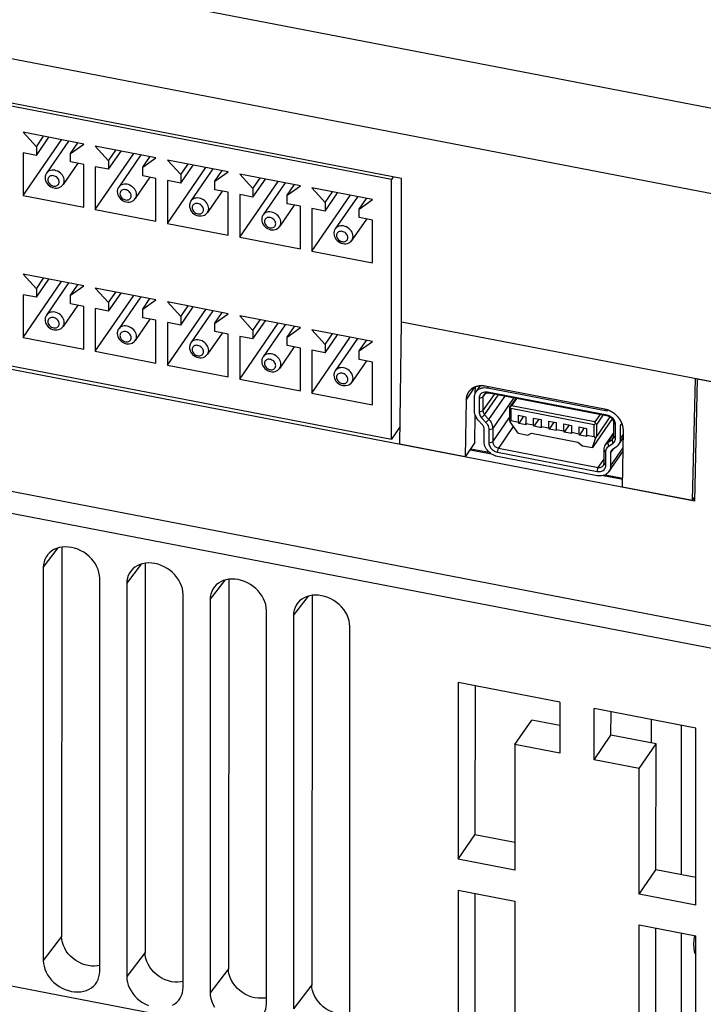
# Model space of a CAD drawing. Extents: x -841 to -216, y -127 to 601.
# Tile 137 of 201: x -327 to -293, y 451 to 499. Entities that reach past the tile are written whole.
import ezdxf

# ---------------------------------------------------------------- set-up
doc = ezdxf.new("R2010")
doc.units = 0
doc.header["$LTSCALE"] = 23.1
doc.layers.add('HEATSINK_AM_0', color=7, linetype='CONTINUOUS')

msp = doc.modelspace()

# ---------------------------------------------------------------- linework, layer by layer
at = {"layer": 'HEATSINK_AM_0', "color": 7}
for p, q in [((-288.944, 494.341), (-370.131, 509.999)), ((-289.822, 490.274), (-371.305, 505.99)), ((-308.199, 491.613), (-346.341, 498.97)), ((-308.698, 491.568), (-345.807, 498.726)), ((-326.966, 493.904), (-326.308, 493.184)), ((-323.959, 493.324), (-326.966, 493.904)), ((-326.966, 490.767), (-325.063, 493.537)), ((-326.308, 493.184), (-325.948, 493.708)), ((-326.308, 492.76), (-325.691, 493.659)), ((-324.712, 493.47), (-325.806, 491.877)), ((-326.308, 493.184), (-326.308, 492.76)), ((-324.617, 492.858), (-324.257, 493.382)), ((-324.617, 492.858), (-323.959, 493.324)), ((-323.386, 493.214), (-322.728, 492.493)), ((-320.379, 492.634), (-323.386, 493.214)), ((-322.728, 492.493), (-322.368, 493.018)), ((-322.728, 492.069), (-322.111, 492.968)), ((-326.966, 492.887), (-326.966, 490.767)), ((-326.308, 492.76), (-326.966, 492.887)), ((-324.617, 492.434), (-324.617, 492.858)), ((-323.386, 490.076), (-321.483, 492.847)), ((-322.728, 492.493), (-322.728, 492.069)), ((-321.132, 492.779), (-322.226, 491.186)), ((-321.037, 492.167), (-320.677, 492.691)), ((-321.037, 492.167), (-320.379, 492.634)), ((-316.799, 491.943), (-319.806, 492.523)), ((-319.806, 492.523), (-319.148, 491.803)), ((-324.258, 492.365), (-324.982, 491.311)), ((-323.959, 492.307), (-324.617, 492.434)), ((-323.959, 490.187), (-323.959, 492.307)), ((-323.386, 492.196), (-323.386, 490.076)), ((-322.728, 492.069), (-323.386, 492.196)), ((-321.037, 491.743), (-321.037, 492.167)), ((-319.806, 489.386), (-317.902, 492.156)), ((-319.148, 491.803), (-318.788, 492.327)), ((-319.148, 491.379), (-318.531, 492.277)), ((-317.552, 492.089), (-318.646, 490.496)), ((-317.456, 491.477), (-317.096, 492.001)), ((-320.678, 491.674), (-321.402, 490.62)), ((-320.379, 491.616), (-321.037, 491.743)), ((-320.379, 489.496), (-320.379, 491.616)), ((-319.806, 491.506), (-319.806, 489.386)), ((-319.148, 491.379), (-319.806, 491.506)), ((-319.148, 491.803), (-319.148, 491.379)), ((-317.456, 491.477), (-316.799, 491.943)), ((-313.218, 491.253), (-316.225, 491.833)), ((-316.225, 491.833), (-315.568, 491.112)), ((-315.568, 491.112), (-315.207, 491.637)), ((-315.568, 490.688), (-314.95, 491.587)), ((-308.613, 491.693), (-308.698, 491.568)), ((-308.698, 478.678), (-308.698, 491.568)), ((-308.199, 484.49), (-308.199, 491.613)), ((-317.456, 491.053), (-317.456, 491.477)), ((-316.799, 490.926), (-317.456, 491.053)), ((-316.225, 488.695), (-314.322, 491.466)), ((-315.568, 491.112), (-315.568, 490.688)), ((-313.972, 491.398), (-315.066, 489.805)), ((-313.876, 490.786), (-313.516, 491.31)), ((-313.876, 490.786), (-313.218, 491.253)), ((-309.638, 490.562), (-312.645, 491.142)), ((-312.645, 491.142), (-311.987, 490.422)), ((-326.966, 490.767), (-323.959, 490.187)), ((-317.098, 490.983), (-317.821, 489.93)), ((-316.799, 488.806), (-316.799, 490.926)), ((-316.225, 490.815), (-316.225, 488.695)), ((-315.568, 490.688), (-316.225, 490.815)), ((-313.876, 490.362), (-313.876, 490.786)), ((-312.645, 488.005), (-310.742, 490.775)), ((-311.987, 490.422), (-311.627, 490.946)), ((-311.987, 489.998), (-311.37, 490.896)), ((-310.391, 490.708), (-311.485, 489.115)), ((-310.296, 490.096), (-309.936, 490.62)), ((-310.296, 490.096), (-309.638, 490.562)), ((-323.386, 490.076), (-320.379, 489.496)), ((-313.518, 490.293), (-314.241, 489.239)), ((-313.218, 490.235), (-313.876, 490.362)), ((-313.218, 488.115), (-313.218, 490.235)), ((-312.645, 490.125), (-312.645, 488.005)), ((-311.987, 489.998), (-312.645, 490.125)), ((-311.987, 490.422), (-311.987, 489.998)), ((-310.296, 489.672), (-310.296, 490.096)), ((-293.681, 475.602), (-367.614, 489.861)), ((-309.937, 489.602), (-310.661, 488.549)), ((-309.638, 489.545), (-310.296, 489.672)), ((-319.806, 489.386), (-316.799, 488.806)), ((-309.638, 487.425), (-309.638, 489.545)), ((-316.225, 488.695), (-313.218, 488.115)), ((-312.645, 488.005), (-309.638, 487.425)), ((-326.966, 486.866), (-326.308, 486.145)), ((-323.959, 486.286), (-326.966, 486.866)), ((-326.308, 486.145), (-325.948, 486.669)), ((-326.308, 485.721), (-325.691, 486.62)), ((-326.966, 483.728), (-325.063, 486.499)), ((-326.308, 486.145), (-326.308, 485.721)), ((-324.712, 486.431), (-325.806, 484.838)), ((-324.617, 485.819), (-324.257, 486.343)), ((-324.617, 485.819), (-323.959, 486.286)), ((-323.386, 486.175), (-322.728, 485.455)), ((-320.379, 485.595), (-323.386, 486.175)), ((-345.807, 485.835), (-308.698, 478.678)), ((-326.966, 485.848), (-326.966, 483.728)), ((-326.308, 485.721), (-326.966, 485.848)), ((-324.617, 485.395), (-324.617, 485.819)), ((-323.386, 483.037), (-321.483, 485.808)), ((-322.728, 485.455), (-322.368, 485.979)), ((-322.728, 485.031), (-322.111, 485.929)), ((-321.132, 485.74), (-322.226, 484.148)), ((-321.037, 485.128), (-320.677, 485.653)), ((-324.258, 485.326), (-324.982, 484.272)), ((-323.959, 485.268), (-324.617, 485.395)), ((-323.959, 483.148), (-323.959, 485.268)), ((-323.386, 485.157), (-323.386, 483.037)), ((-322.728, 485.031), (-323.386, 485.157)), ((-322.728, 485.455), (-322.728, 485.031)), ((-321.037, 485.128), (-320.379, 485.595)), ((-319.806, 485.485), (-319.148, 484.764)), ((-316.799, 484.905), (-319.806, 485.485)), ((-319.148, 484.764), (-318.788, 485.288)), ((-319.148, 484.34), (-318.531, 485.239)), ((-321.037, 484.704), (-321.037, 485.128)), ((-320.379, 484.577), (-321.037, 484.704)), ((-319.806, 482.347), (-317.902, 485.118)), ((-319.148, 484.764), (-319.148, 484.34)), ((-317.552, 485.05), (-318.646, 483.457)), ((-317.456, 484.438), (-317.096, 484.962)), ((-317.456, 484.438), (-316.799, 484.905)), ((-316.225, 484.794), (-315.568, 484.074)), ((-313.218, 484.214), (-316.225, 484.794)), ((-290.512, 468.93), (-370.95, 484.444)), ((-320.678, 484.635), (-321.402, 483.581)), ((-320.379, 482.457), (-320.379, 484.577)), ((-319.806, 484.467), (-319.806, 482.347)), ((-319.148, 484.34), (-319.806, 484.467)), ((-317.456, 484.014), (-317.456, 484.438)), ((-316.225, 481.656), (-314.322, 484.427)), ((-315.568, 484.074), (-315.207, 484.598)), ((-315.568, 483.65), (-314.95, 484.548)), ((-313.972, 484.359), (-315.066, 482.767)), ((-313.876, 483.747), (-313.516, 484.272)), ((-313.876, 483.747), (-313.218, 484.214)), ((-308.282, 478.432), (-308.199, 484.49)), ((-289.599, 480.903), (-308.199, 484.49)), ((-288.16, 467.396), (-373.377, 483.832)), ((-326.966, 483.728), (-323.959, 483.148)), ((-317.098, 483.945), (-317.821, 482.891)), ((-316.799, 483.887), (-317.456, 484.014)), ((-316.799, 481.767), (-316.799, 483.887)), ((-316.225, 483.776), (-316.225, 481.656)), ((-315.568, 483.65), (-316.225, 483.776)), ((-315.568, 484.074), (-315.568, 483.65)), ((-313.876, 483.323), (-313.876, 483.747)), ((-309.638, 483.524), (-312.645, 484.104)), ((-312.645, 484.104), (-311.987, 483.383)), ((-312.645, 480.966), (-310.742, 483.736)), ((-311.987, 483.383), (-311.627, 483.907)), ((-311.987, 482.959), (-311.37, 483.858)), ((-313.518, 483.254), (-314.241, 482.2)), ((-313.218, 483.196), (-313.876, 483.323)), ((-313.218, 481.076), (-313.218, 483.196)), ((-311.987, 483.383), (-311.987, 482.959)), ((-310.391, 483.669), (-311.485, 482.076)), ((-310.296, 483.057), (-309.936, 483.581)), ((-310.296, 483.057), (-309.638, 483.524)), ((-323.386, 483.037), (-320.379, 482.457)), ((-312.645, 483.086), (-312.645, 480.966)), ((-311.987, 482.959), (-312.645, 483.086)), ((-310.296, 482.633), (-310.296, 483.057)), ((-319.806, 482.347), (-316.799, 481.767)), ((-309.937, 482.564), (-310.661, 481.51)), ((-309.638, 482.506), (-310.296, 482.633)), ((-309.638, 480.386), (-309.638, 482.506)), ((-316.225, 481.656), (-313.218, 481.076)), ((-305.001, 480.619), (-304.56, 481.262)), ((-304.543, 480.962), (-304.541, 481.29)), ((-304.508, 481.024), (-304.308, 481.316)), ((-298.13, 480.162), (-304.05, 481.303)), ((-303.896, 481.274), (-303.931, 481.221)), ((-293.774, 475.634), (-293.633, 481.681)), ((-293.539, 481.662), (-293.681, 475.602)), ((-290.459, 481.068), (-293.539, 481.662)), ((-312.645, 480.966), (-309.638, 480.386)), ((-304.589, 480.079), (-304.589, 480.754)), ((-304.354, 480.709), (-304.162, 480.757)), ((-304.162, 480.757), (-304.033, 480.945)), ((-304.162, 480.081), (-303.598, 480.902)), ((-304.162, 480.757), (-304.162, 480.081)), ((-304.08, 479.886), (-303.408, 480.866)), ((-303.931, 481.221), (-298.011, 480.079)), ((-298.011, 479.867), (-303.931, 481.009)), ((-303.931, 481.009), (-303.88, 480.957)), ((-297.96, 479.815), (-303.88, 480.957)), ((-303.869, 479.652), (-303.079, 480.802)), ((-305.001, 480.619), (-305.04, 477.806)), ((-304.354, 480.709), (-304.354, 480.034)), ((-303.678, 479.198), (-302.635, 480.717)), ((-302.541, 480.699), (-302.842, 480.261)), ((-302.812, 480.269), (-302.842, 480.261)), ((-302.812, 480.269), (-302.748, 480.327)), ((-302.782, 480.193), (-302.812, 480.269)), ((-302.499, 480.69), (-302.748, 480.327)), ((-298.613, 479.53), (-302.748, 480.327)), ((-304.56, 478.506), (-304.551, 479.874)), ((-304.354, 480.034), (-304.162, 480.081)), ((-304.232, 479.741), (-304.08, 479.886)), ((-304.08, 479.886), (-303.869, 479.652)), ((-302.842, 480.261), (-302.842, 479.667)), ((-298.648, 479.395), (-302.782, 480.193)), ((-302.782, 480.193), (-302.782, 479.599)), ((-302.406, 479.866), (-302.031, 479.793)), ((-302.406, 479.527), (-302.406, 479.866)), ((-302.149, 479.816), (-302.392, 479.463)), ((-302.031, 479.793), (-302.031, 479.454)), ((-298.364, 479.893), (-298.613, 479.53)), ((-298.219, 479.865), (-298.519, 479.427)), ((-297.868, 479.782), (-298.519, 478.833)), ((-298.011, 480.079), (-297.984, 480.12)), ((-298.011, 479.867), (-297.96, 479.815)), ((-308.27, 479.301), (-308.698, 478.678)), ((-304.187, 479.39), (-304.399, 479.624)), ((-304.232, 479.741), (-304.02, 479.507)), ((-304.02, 479.507), (-303.869, 479.652)), ((-303.678, 478.543), (-302.842, 479.761)), ((-302.659, 479.308), (-303.396, 478.234)), ((-302.815, 479.53), (-302.842, 479.667)), ((-302.782, 479.599), (-302.815, 479.53)), ((-302.423, 478.971), (-302.815, 479.53)), ((-302.782, 479.599), (-302.406, 479.527)), ((-302.392, 479.463), (-302.406, 479.527)), ((-302.016, 479.391), (-302.392, 479.463)), ((-302.031, 479.454), (-301.655, 479.382)), ((-302.016, 479.391), (-302.031, 479.454)), ((-301.655, 479.721), (-301.279, 479.648)), ((-301.655, 479.382), (-301.655, 479.721)), ((-301.64, 479.318), (-301.655, 479.382)), ((-301.397, 479.671), (-301.64, 479.318)), ((-301.264, 479.246), (-301.64, 479.318)), ((-301.279, 479.648), (-301.279, 479.309)), ((-301.279, 479.309), (-300.903, 479.237)), ((-301.264, 479.246), (-301.279, 479.309)), ((-300.903, 479.576), (-300.527, 479.503)), ((-300.903, 479.237), (-300.903, 479.576)), ((-300.646, 479.526), (-300.888, 479.173)), ((-300.527, 479.503), (-300.527, 479.164)), ((-300.151, 479.431), (-299.775, 479.358)), ((-300.151, 479.092), (-300.151, 479.431)), ((-299.894, 479.381), (-300.136, 479.028)), ((-299.775, 479.358), (-299.775, 479.019)), ((-299.399, 479.286), (-299.023, 479.213)), ((-299.399, 478.947), (-299.399, 479.286)), ((-297.751, 479.69), (-298.733, 478.259)), ((-298.648, 479.395), (-298.584, 479.454)), ((-298.648, 478.802), (-298.648, 479.395)), ((-298.584, 479.454), (-298.613, 479.53)), ((-298.584, 479.454), (-298.519, 479.427)), ((-298.519, 478.833), (-298.519, 479.427)), ((-297.589, 479.404), (-297.678, 479.506)), ((-297.678, 478.831), (-297.678, 479.506)), ((-297.589, 478.729), (-297.589, 479.404)), ((-297.276, 479.473), (-297.354, 479.359)), ((-297.354, 479.359), (-297.354, 478.683)), ((-304.105, 478.541), (-304.105, 479.196)), ((-303.87, 479.15), (-303.678, 479.198)), ((-303.87, 479.15), (-303.87, 478.496)), ((-303.678, 479.198), (-303.678, 478.543)), ((-302.423, 478.971), (-301.934, 478.877)), ((-301.934, 478.877), (-301.756, 478.978)), ((-301.756, 478.978), (-299.467, 478.537)), ((-300.888, 479.173), (-300.903, 479.237)), ((-300.512, 479.101), (-300.888, 479.173)), ((-300.527, 479.164), (-300.151, 479.092)), ((-300.512, 479.101), (-300.527, 479.164)), ((-300.136, 479.028), (-300.151, 479.092)), ((-299.76, 478.956), (-300.136, 479.028)), ((-299.775, 479.019), (-299.399, 478.947)), ((-299.76, 478.956), (-299.775, 479.019)), ((-299.385, 478.883), (-299.399, 478.947)), ((-299.142, 479.236), (-299.385, 478.883)), ((-299.009, 478.811), (-299.385, 478.883)), ((-299.023, 479.213), (-299.023, 478.874)), ((-299.023, 478.874), (-298.648, 478.802)), ((-299.009, 478.811), (-299.023, 478.874)), ((-298.648, 478.802), (-298.578, 478.712)), ((-298.578, 478.712), (-298.519, 478.833)), ((-298.081, 478.404), (-297.678, 478.99)), ((-297.972, 478.515), (-297.678, 478.942)), ((-297.589, 478.729), (-297.678, 478.831)), ((-297.354, 478.683), (-297.205, 478.9)), ((-297.241, 476.302), (-297.202, 479.115)), ((-305.04, 477.806), (-308.282, 478.432)), ((-304.56, 478.506), (-305.04, 477.806)), ((-303.87, 478.496), (-303.678, 478.543)), ((-299.467, 478.537), (-299.222, 478.354)), ((-299.222, 478.354), (-298.733, 478.259)), ((-298.733, 478.259), (-298.578, 478.712)), ((-297.972, 478.515), (-297.76, 478.667)), ((-297.923, 478.332), (-297.972, 478.515)), ((-297.923, 478.332), (-297.711, 478.484)), ((-297.76, 478.667), (-297.686, 478.775)), ((-297.711, 478.484), (-297.76, 478.667)), ((-297.434, 478.414), (-297.207, 478.745)), ((-304.806, 478.147), (-303.744, 477.942)), ((-304.769, 478.202), (-303.853, 478.026)), ((-303.448, 478.033), (-303.396, 478.234)), ((-303.448, 478.033), (-298.495, 477.077)), ((-298.495, 476.865), (-303.448, 477.821)), ((-303.396, 478.234), (-298.444, 477.279)), ((-298.072, 478.032), (-298.162, 478.134)), ((-298.162, 477.479), (-298.162, 478.134)), ((-298.072, 477.377), (-298.072, 478.032)), ((-297.918, 477.063), (-297.216, 478.085)), ((-297.838, 477.332), (-297.214, 478.24)), ((-297.838, 477.987), (-297.696, 478.193)), ((-297.838, 477.987), (-297.838, 477.332)), ((-297.544, 478.302), (-297.756, 478.15)), ((-298.444, 477.279), (-298.162, 477.69)), ((-298.072, 477.377), (-298.162, 477.479)), ((-298.495, 477.077), (-298.444, 477.279)), ((-298.199, 476.873), (-297.236, 476.687)), ((-298.09, 476.914), (-297.235, 476.749)), ((-293.774, 475.634), (-297.241, 476.302)), ((-293.774, 475.634), (-293.677, 475.776)), ((-325.964, 472.313), (-325.225, 473.281)), ((-325.041, 473.321), (-325.056, 453.997)), ((-321.83, 471.515), (-321.09, 472.483)), ((-320.906, 472.523), (-320.921, 453.199)), ((-325.964, 472.313), (-325.964, 452.808)), ((-323.169, 452.269), (-323.169, 471.774)), ((-321.83, 471.515), (-321.83, 452.01)), ((-317.695, 470.718), (-316.955, 471.686)), ((-316.772, 471.726), (-316.787, 452.402)), ((-319.034, 451.471), (-319.034, 470.976)), ((-317.695, 470.718), (-317.695, 451.213)), ((-313.56, 469.92), (-312.821, 470.889)), ((-312.637, 470.928), (-312.652, 451.604)), ((-314.9, 450.674), (-314.9, 470.179)), ((-313.56, 469.921), (-313.56, 450.415)), ((-310.765, 449.876), (-310.765, 469.381)), ((-300.346, 465.633), (-305.397, 466.608)), ((-305.397, 466.608), (-305.397, 457.83)), ((-304.557, 466.446), (-304.562, 459.046)), ((-300.346, 465.633), (-300.346, 463.089)), ((-293.604, 464.333), (-298.655, 465.307)), ((-298.655, 462.763), (-298.655, 465.307)), ((-297.815, 463.985), (-297.814, 465.145)), ((-302.578, 463.52), (-301.738, 464.742)), ((-300.346, 464.473), (-301.738, 464.742)), ((-295.811, 463.599), (-295.811, 464.759)), ((-295.811, 463.599), (-295.811, 464.759)), ((-294.335, 464.474), (-294.335, 457.074)), ((-293.604, 455.556), (-293.604, 464.333)), ((-298.655, 462.763), (-297.815, 463.985)), ((-295.583, 463.555), (-297.815, 463.985)), ((-300.346, 463.089), (-302.578, 463.52)), ((-302.578, 463.52), (-302.578, 457.287)), ((-296.423, 462.333), (-295.583, 463.555)), ((-295.588, 457.315), (-295.583, 463.555)), ((-386.719, 462.964), (-294.028, 445.087)), ((-296.423, 462.333), (-298.655, 462.763)), ((-296.423, 456.099), (-296.423, 462.333)), ((-305.397, 457.83), (-304.562, 459.046)), ((-302.578, 458.663), (-304.562, 459.046)), ((-302.578, 457.287), (-305.397, 457.83)), ((-296.423, 456.099), (-295.588, 457.315)), ((-293.604, 456.933), (-295.588, 457.315)), ((-305.397, 456.304), (-302.578, 455.76)), ((-305.397, 456.304), (-305.397, 447.526)), ((-304.564, 456.143), (-304.569, 448.732)), ((-293.604, 455.556), (-296.423, 456.099)), ((-302.578, 455.76), (-302.578, 449.527)), ((-296.423, 454.573), (-293.604, 454.029)), ((-296.423, 448.34), (-296.423, 454.573)), ((-295.593, 449.548), (-295.59, 454.412)), ((-325.056, 453.997), (-325.964, 452.807)), ((-294.335, 454.17), (-294.335, 446.758)), ((-293.69, 453.988), (-293.714, 453.813)), ((-293.678, 454.045), (-293.69, 453.988)), ((-293.604, 448.754), (-293.604, 454.029)), ((-293.72, 453.65), (-293.723, 453.634)), ((-293.723, 453.634), (-293.709, 453.387)), ((-293.714, 453.813), (-293.722, 453.65)), ((-320.921, 453.199), (-321.83, 452.01)), ((-293.709, 453.387), (-293.667, 453.198)), ((-293.667, 453.198), (-293.604, 453.085)), ((-293.654, 453.174), (-293.604, 453.165)), ((-293.648, 453.164), (-293.604, 453.155)), ((-316.787, 452.402), (-317.695, 451.213)), ((-312.652, 451.604), (-313.56, 450.415))]:
    msp.add_line(p, q, dxfattribs=at)
for points in [[(-324.924, 491.503), (-324.93, 491.571), (-324.947, 491.639), (-324.975, 491.706), (-325.014, 491.77), (-325.062, 491.83), (-325.118, 491.884), (-325.181, 491.931), (-325.249, 491.969), (-325.321, 491.999), (-325.394, 492.018), (-325.468, 492.027), (-325.539, 492.025), (-325.607, 492.013), (-325.67, 491.99), (-325.726, 491.958), (-325.774, 491.916), (-325.806, 491.877)], [(-325.806, 491.877), (-325.827, 491.843), (-325.844, 491.807), (-325.858, 491.77), (-325.868, 491.731), (-325.874, 491.69), (-325.876, 491.648)], [(-325.876, 491.648), (-325.87, 491.574), (-325.851, 491.5), (-325.818, 491.426), (-325.774, 491.357), (-325.72, 491.295), (-325.656, 491.242), (-325.586, 491.198), (-325.512, 491.165), (-325.434, 491.144), (-325.356, 491.134), (-325.28, 491.137), (-325.207, 491.151), (-325.14, 491.177), (-325.079, 491.213), (-325.026, 491.258), (-324.982, 491.311)], [(-325.181, 491.44), (-325.185, 491.485), (-325.197, 491.529), (-325.218, 491.573), (-325.246, 491.616), (-325.281, 491.654), (-325.321, 491.687), (-325.366, 491.715), (-325.413, 491.735), (-325.463, 491.749), (-325.512, 491.754), (-325.559, 491.752), (-325.604, 491.742), (-325.644, 491.724), (-325.679, 491.699), (-325.707, 491.668), (-325.728, 491.631), (-325.74, 491.592), (-325.744, 491.549)], [(-325.744, 491.549), (-325.74, 491.504), (-325.728, 491.46), (-325.707, 491.415), (-325.679, 491.373), (-325.644, 491.335), (-325.604, 491.301), (-325.559, 491.274), (-325.512, 491.253), (-325.463, 491.24), (-325.413, 491.234), (-325.366, 491.237), (-325.321, 491.247), (-325.281, 491.265), (-325.246, 491.29), (-325.218, 491.321), (-325.197, 491.357), (-325.185, 491.397), (-325.181, 491.44)], [(-324.982, 491.311), (-324.975, 491.321), (-324.947, 491.377), (-324.93, 491.438), (-324.924, 491.503)], [(-322.226, 491.186), (-322.247, 491.153), (-322.264, 491.117), (-322.278, 491.079), (-322.288, 491.04), (-322.294, 490.999), (-322.296, 490.958)], [(-321.344, 490.813), (-321.35, 490.88), (-321.367, 490.948), (-321.395, 491.015), (-321.434, 491.079), (-321.482, 491.139), (-321.538, 491.193), (-321.601, 491.24), (-321.669, 491.279), (-321.74, 491.308), (-321.814, 491.327), (-321.887, 491.336), (-321.959, 491.335), (-322.027, 491.322), (-322.09, 491.3), (-322.146, 491.267), (-322.194, 491.226), (-322.226, 491.186)], [(-321.6, 490.749), (-321.605, 490.794), (-321.617, 490.839), (-321.638, 490.883), (-321.666, 490.925), (-321.701, 490.963), (-321.741, 490.997), (-321.786, 491.024), (-321.833, 491.045), (-321.882, 491.058), (-321.931, 491.064), (-321.979, 491.061), (-322.024, 491.051), (-322.064, 491.033), (-322.099, 491.009), (-322.127, 490.977), (-322.148, 490.941), (-322.16, 490.901), (-322.164, 490.858)], [(-322.296, 490.958), (-322.289, 490.884), (-322.27, 490.809), (-322.238, 490.736), (-322.194, 490.667), (-322.139, 490.605), (-322.076, 490.551), (-322.006, 490.507), (-321.931, 490.474), (-321.854, 490.453), (-321.776, 490.444), (-321.699, 490.446), (-321.627, 490.461), (-321.559, 490.486), (-321.498, 490.522), (-321.445, 490.567), (-321.402, 490.62)], [(-322.164, 490.858), (-322.16, 490.813), (-322.148, 490.769), (-322.127, 490.725), (-322.099, 490.683), (-322.064, 490.644), (-322.024, 490.611), (-321.979, 490.584), (-321.931, 490.563), (-321.882, 490.549), (-321.833, 490.544), (-321.786, 490.546), (-321.741, 490.556), (-321.701, 490.574), (-321.666, 490.599), (-321.638, 490.63), (-321.617, 490.667), (-321.605, 490.706), (-321.6, 490.749)], [(-321.402, 490.62), (-321.395, 490.63), (-321.367, 490.686), (-321.35, 490.748), (-321.344, 490.813)], [(-317.764, 490.122), (-317.77, 490.19), (-317.787, 490.258), (-317.815, 490.325), (-317.854, 490.389), (-317.901, 490.449), (-317.957, 490.503), (-318.02, 490.55), (-318.088, 490.588), (-318.16, 490.617), (-318.234, 490.637), (-318.307, 490.646), (-318.379, 490.644), (-318.447, 490.632), (-318.51, 490.609), (-318.566, 490.577), (-318.614, 490.535), (-318.646, 490.496)], [(-318.646, 490.496), (-318.666, 490.462), (-318.684, 490.426), (-318.697, 490.389), (-318.707, 490.35), (-318.713, 490.309), (-318.716, 490.267)], [(-318.716, 490.267), (-318.709, 490.193), (-318.69, 490.119), (-318.658, 490.045), (-318.614, 489.976), (-318.559, 489.914), (-318.496, 489.861), (-318.426, 489.817), (-318.351, 489.784), (-318.274, 489.762), (-318.196, 489.753), (-318.119, 489.756), (-318.046, 489.77), (-317.979, 489.796), (-317.918, 489.832), (-317.865, 489.877), (-317.821, 489.93)], [(-318.02, 490.059), (-318.024, 490.104), (-318.037, 490.148), (-318.057, 490.192), (-318.086, 490.235), (-318.12, 490.273), (-318.161, 490.306), (-318.205, 490.333), (-318.253, 490.354), (-318.302, 490.368), (-318.351, 490.373), (-318.399, 490.371), (-318.443, 490.361), (-318.484, 490.343), (-318.518, 490.318), (-318.547, 490.287), (-318.567, 490.25), (-318.58, 490.211), (-318.584, 490.168)], [(-318.584, 490.168), (-318.58, 490.123), (-318.567, 490.079), (-318.547, 490.034), (-318.518, 489.992), (-318.484, 489.954), (-318.443, 489.92), (-318.399, 489.893), (-318.351, 489.872), (-318.302, 489.859), (-318.253, 489.853), (-318.205, 489.856), (-318.161, 489.866), (-318.12, 489.884), (-318.086, 489.909), (-318.057, 489.94), (-318.037, 489.976), (-318.024, 490.016), (-318.02, 490.059)], [(-317.821, 489.93), (-317.815, 489.94), (-317.787, 489.996), (-317.77, 490.057), (-317.764, 490.122)], [(-315.066, 489.805), (-315.086, 489.772), (-315.104, 489.736), (-315.117, 489.698), (-315.127, 489.659), (-315.133, 489.618), (-315.135, 489.577)], [(-315.135, 489.577), (-315.129, 489.503), (-315.11, 489.428), (-315.078, 489.355), (-315.034, 489.286), (-314.979, 489.224), (-314.916, 489.17), (-314.846, 489.126), (-314.771, 489.093), (-314.693, 489.072), (-314.615, 489.063), (-314.539, 489.065), (-314.466, 489.08), (-314.399, 489.105), (-314.338, 489.141), (-314.285, 489.186), (-314.241, 489.239)], [(-314.184, 489.432), (-314.189, 489.499), (-314.207, 489.567), (-314.235, 489.634), (-314.273, 489.698), (-314.321, 489.758), (-314.377, 489.812), (-314.44, 489.859), (-314.508, 489.898), (-314.58, 489.927), (-314.653, 489.946), (-314.727, 489.955), (-314.799, 489.954), (-314.867, 489.941), (-314.93, 489.919), (-314.986, 489.886), (-315.034, 489.845), (-315.066, 489.805)], [(-314.44, 489.368), (-314.444, 489.413), (-314.456, 489.458), (-314.477, 489.502), (-314.505, 489.544), (-314.54, 489.582), (-314.58, 489.616), (-314.625, 489.643), (-314.673, 489.664), (-314.722, 489.677), (-314.771, 489.683), (-314.819, 489.68), (-314.863, 489.67), (-314.903, 489.652), (-314.938, 489.628), (-314.966, 489.596), (-314.987, 489.56), (-314.999, 489.52), (-315.004, 489.477)], [(-315.004, 489.477), (-314.999, 489.432), (-314.987, 489.388), (-314.966, 489.344), (-314.938, 489.302), (-314.903, 489.263), (-314.863, 489.23), (-314.819, 489.203), (-314.771, 489.182), (-314.722, 489.168), (-314.673, 489.163), (-314.625, 489.165), (-314.58, 489.175), (-314.54, 489.193), (-314.505, 489.218), (-314.477, 489.249), (-314.456, 489.286), (-314.444, 489.325), (-314.44, 489.368)], [(-314.241, 489.239), (-314.235, 489.249), (-314.207, 489.305), (-314.189, 489.367), (-314.184, 489.432)], [(-311.485, 489.115), (-311.506, 489.081), (-311.523, 489.045), (-311.537, 489.008), (-311.547, 488.969), (-311.553, 488.928), (-311.555, 488.886)], [(-310.603, 488.741), (-310.609, 488.809), (-310.626, 488.877), (-310.655, 488.944), (-310.693, 489.008), (-310.741, 489.068), (-310.797, 489.122), (-310.86, 489.169), (-310.928, 489.207), (-311, 489.236), (-311.073, 489.256), (-311.147, 489.265), (-311.218, 489.263), (-311.286, 489.251), (-311.349, 489.228), (-311.405, 489.196), (-311.453, 489.154), (-311.485, 489.115)], [(-311.555, 488.886), (-311.549, 488.812), (-311.53, 488.738), (-311.498, 488.664), (-311.453, 488.595), (-311.399, 488.533), (-311.335, 488.48), (-311.265, 488.436), (-311.191, 488.403), (-311.113, 488.381), (-311.035, 488.372), (-310.959, 488.375), (-310.886, 488.389), (-310.819, 488.415), (-310.758, 488.451), (-310.705, 488.496), (-310.661, 488.549)], [(-310.86, 488.678), (-310.864, 488.723), (-310.876, 488.767), (-310.897, 488.811), (-310.925, 488.854), (-310.96, 488.892), (-311, 488.925), (-311.045, 488.952), (-311.092, 488.973), (-311.142, 488.987), (-311.191, 488.992), (-311.238, 488.99), (-311.283, 488.98), (-311.323, 488.962), (-311.358, 488.937), (-311.386, 488.906), (-311.407, 488.869), (-311.419, 488.83), (-311.423, 488.787)], [(-311.423, 488.787), (-311.419, 488.742), (-311.407, 488.698), (-311.386, 488.653), (-311.358, 488.611), (-311.323, 488.573), (-311.283, 488.539), (-311.238, 488.512), (-311.191, 488.491), (-311.142, 488.478), (-311.092, 488.472), (-311.045, 488.475), (-311, 488.485), (-310.96, 488.503), (-310.925, 488.528), (-310.897, 488.559), (-310.876, 488.595), (-310.864, 488.635), (-310.86, 488.678)], [(-310.661, 488.549), (-310.655, 488.559), (-310.626, 488.615), (-310.609, 488.676), (-310.603, 488.741)], [(-325.806, 484.838), (-325.827, 484.804), (-325.844, 484.769), (-325.858, 484.731), (-325.868, 484.692), (-325.874, 484.651), (-325.876, 484.609)], [(-324.924, 484.464), (-324.93, 484.532), (-324.947, 484.6), (-324.975, 484.667), (-325.014, 484.731), (-325.062, 484.791), (-325.118, 484.845), (-325.181, 484.892), (-325.249, 484.93), (-325.321, 484.96), (-325.394, 484.979), (-325.468, 484.988), (-325.539, 484.986), (-325.607, 484.974), (-325.67, 484.951), (-325.726, 484.919), (-325.774, 484.878), (-325.806, 484.838)], [(-325.181, 484.401), (-325.185, 484.446), (-325.197, 484.49), (-325.218, 484.535), (-325.246, 484.577), (-325.281, 484.615), (-325.321, 484.648), (-325.366, 484.676), (-325.413, 484.697), (-325.463, 484.71), (-325.512, 484.715), (-325.559, 484.713), (-325.604, 484.703), (-325.644, 484.685), (-325.679, 484.66), (-325.707, 484.629), (-325.728, 484.593), (-325.74, 484.553), (-325.744, 484.51)], [(-325.876, 484.609), (-325.87, 484.535), (-325.851, 484.461), (-325.818, 484.388), (-325.774, 484.319), (-325.72, 484.256), (-325.656, 484.203), (-325.586, 484.159), (-325.512, 484.126), (-325.434, 484.105), (-325.356, 484.095), (-325.28, 484.098), (-325.207, 484.113), (-325.14, 484.138), (-325.079, 484.174), (-325.026, 484.219), (-324.982, 484.272)], [(-325.744, 484.51), (-325.74, 484.465), (-325.728, 484.421), (-325.707, 484.376), (-325.679, 484.334), (-325.644, 484.296), (-325.604, 484.263), (-325.559, 484.235), (-325.512, 484.214), (-325.463, 484.201), (-325.413, 484.195), (-325.366, 484.198), (-325.321, 484.208), (-325.281, 484.226), (-325.246, 484.251), (-325.218, 484.282), (-325.197, 484.318), (-325.185, 484.358), (-325.181, 484.401)], [(-324.982, 484.272), (-324.975, 484.282), (-324.947, 484.338), (-324.93, 484.399), (-324.924, 484.464)], [(-321.344, 483.774), (-321.35, 483.841), (-321.367, 483.909), (-321.395, 483.976), (-321.434, 484.04), (-321.482, 484.1), (-321.538, 484.154), (-321.601, 484.201), (-321.669, 484.24), (-321.74, 484.269), (-321.814, 484.289), (-321.887, 484.298), (-321.959, 484.296), (-322.027, 484.283), (-322.09, 484.261), (-322.146, 484.228), (-322.194, 484.187), (-322.226, 484.148)], [(-322.226, 484.148), (-322.247, 484.114), (-322.264, 484.078), (-322.278, 484.04), (-322.288, 484.001), (-322.294, 483.961), (-322.296, 483.919)], [(-322.296, 483.919), (-322.289, 483.845), (-322.27, 483.771), (-322.238, 483.697), (-322.194, 483.628), (-322.139, 483.566), (-322.076, 483.512), (-322.006, 483.468), (-321.931, 483.436), (-321.854, 483.414), (-321.776, 483.405), (-321.699, 483.408), (-321.627, 483.422), (-321.559, 483.448), (-321.498, 483.483), (-321.445, 483.528), (-321.402, 483.581)], [(-321.6, 483.711), (-321.605, 483.755), (-321.617, 483.8), (-321.638, 483.844), (-321.666, 483.886), (-321.701, 483.924), (-321.741, 483.958), (-321.786, 483.985), (-321.833, 484.006), (-321.882, 484.019), (-321.931, 484.025), (-321.979, 484.022), (-322.024, 484.012), (-322.064, 483.994), (-322.099, 483.97), (-322.127, 483.938), (-322.148, 483.902), (-322.16, 483.863), (-322.164, 483.819)], [(-322.164, 483.819), (-322.16, 483.774), (-322.148, 483.73), (-322.127, 483.686), (-322.099, 483.644), (-322.064, 483.606), (-322.024, 483.572), (-321.979, 483.545), (-321.931, 483.524), (-321.882, 483.511), (-321.833, 483.505), (-321.786, 483.507), (-321.741, 483.518), (-321.701, 483.535), (-321.666, 483.56), (-321.638, 483.592), (-321.617, 483.628), (-321.605, 483.667), (-321.6, 483.711)], [(-321.402, 483.581), (-321.395, 483.591), (-321.367, 483.647), (-321.35, 483.709), (-321.344, 483.774)], [(-318.646, 483.457), (-318.666, 483.423), (-318.684, 483.388), (-318.697, 483.35), (-318.707, 483.311), (-318.713, 483.27), (-318.716, 483.228)], [(-318.716, 483.228), (-318.709, 483.154), (-318.69, 483.08), (-318.658, 483.007), (-318.614, 482.938), (-318.559, 482.875), (-318.496, 482.822), (-318.426, 482.778), (-318.351, 482.745), (-318.274, 482.724), (-318.196, 482.714), (-318.119, 482.717), (-318.046, 482.732), (-317.979, 482.757), (-317.918, 482.793), (-317.865, 482.838), (-317.821, 482.891)], [(-317.764, 483.083), (-317.77, 483.151), (-317.787, 483.219), (-317.815, 483.286), (-317.854, 483.35), (-317.901, 483.41), (-317.957, 483.464), (-318.02, 483.511), (-318.088, 483.549), (-318.16, 483.579), (-318.234, 483.598), (-318.307, 483.607), (-318.379, 483.605), (-318.447, 483.593), (-318.51, 483.57), (-318.566, 483.538), (-318.614, 483.497), (-318.646, 483.457)], [(-318.02, 483.02), (-318.024, 483.065), (-318.037, 483.109), (-318.057, 483.154), (-318.086, 483.196), (-318.12, 483.234), (-318.161, 483.267), (-318.205, 483.295), (-318.253, 483.315), (-318.302, 483.329), (-318.351, 483.334), (-318.399, 483.332), (-318.443, 483.322), (-318.484, 483.304), (-318.518, 483.279), (-318.547, 483.248), (-318.567, 483.212), (-318.58, 483.172), (-318.584, 483.129)], [(-318.584, 483.129), (-318.58, 483.084), (-318.567, 483.04), (-318.547, 482.995), (-318.518, 482.953), (-318.484, 482.915), (-318.443, 482.882), (-318.399, 482.854), (-318.351, 482.833), (-318.302, 482.82), (-318.253, 482.814), (-318.205, 482.817), (-318.161, 482.827), (-318.12, 482.845), (-318.086, 482.87), (-318.057, 482.901), (-318.037, 482.937), (-318.024, 482.977), (-318.02, 483.02)], [(-317.821, 482.891), (-317.815, 482.901), (-317.787, 482.957), (-317.77, 483.018), (-317.764, 483.083)], [(-315.066, 482.767), (-315.086, 482.733), (-315.104, 482.697), (-315.117, 482.659), (-315.127, 482.62), (-315.133, 482.58), (-315.135, 482.538)], [(-314.184, 482.393), (-314.189, 482.46), (-314.207, 482.528), (-314.235, 482.595), (-314.273, 482.659), (-314.321, 482.719), (-314.377, 482.773), (-314.44, 482.82), (-314.508, 482.859), (-314.58, 482.888), (-314.653, 482.908), (-314.727, 482.916), (-314.799, 482.915), (-314.867, 482.902), (-314.93, 482.88), (-314.986, 482.847), (-315.034, 482.806), (-315.066, 482.767)], [(-315.135, 482.538), (-315.129, 482.464), (-315.11, 482.39), (-315.078, 482.316), (-315.034, 482.247), (-314.979, 482.185), (-314.916, 482.131), (-314.846, 482.087), (-314.771, 482.054), (-314.693, 482.033), (-314.615, 482.024), (-314.539, 482.027), (-314.466, 482.041), (-314.399, 482.067), (-314.338, 482.102), (-314.285, 482.147), (-314.241, 482.2)], [(-314.44, 482.33), (-314.444, 482.374), (-314.456, 482.419), (-314.477, 482.463), (-314.505, 482.505), (-314.54, 482.543), (-314.58, 482.577), (-314.625, 482.604), (-314.673, 482.625), (-314.722, 482.638), (-314.771, 482.644), (-314.819, 482.641), (-314.863, 482.631), (-314.903, 482.613), (-314.938, 482.589), (-314.966, 482.557), (-314.987, 482.521), (-314.999, 482.482), (-315.004, 482.438)], [(-315.004, 482.438), (-314.999, 482.393), (-314.987, 482.349), (-314.966, 482.305), (-314.938, 482.263), (-314.903, 482.224), (-314.863, 482.191), (-314.819, 482.164), (-314.771, 482.143), (-314.722, 482.13), (-314.673, 482.124), (-314.625, 482.126), (-314.58, 482.137), (-314.54, 482.154), (-314.505, 482.179), (-314.477, 482.21), (-314.456, 482.247), (-314.444, 482.286), (-314.44, 482.33)], [(-314.241, 482.2), (-314.235, 482.21), (-314.207, 482.266), (-314.189, 482.328), (-314.184, 482.393)], [(-310.603, 481.702), (-310.609, 481.77), (-310.626, 481.838), (-310.655, 481.905), (-310.693, 481.969), (-310.741, 482.029), (-310.797, 482.083), (-310.86, 482.13), (-310.928, 482.168), (-311, 482.198), (-311.073, 482.217), (-311.147, 482.226), (-311.218, 482.224), (-311.286, 482.212), (-311.349, 482.189), (-311.405, 482.157), (-311.453, 482.116), (-311.485, 482.076)], [(-311.485, 482.076), (-311.506, 482.042), (-311.523, 482.007), (-311.537, 481.969), (-311.547, 481.93), (-311.553, 481.889), (-311.555, 481.847)], [(-311.555, 481.847), (-311.549, 481.773), (-311.53, 481.699), (-311.498, 481.626), (-311.453, 481.556), (-311.399, 481.494), (-311.335, 481.441), (-311.265, 481.397), (-311.191, 481.364), (-311.113, 481.343), (-311.035, 481.333), (-310.959, 481.336), (-310.886, 481.351), (-310.819, 481.376), (-310.758, 481.412), (-310.705, 481.457), (-310.661, 481.51)], [(-310.86, 481.639), (-310.864, 481.684), (-310.876, 481.728), (-310.897, 481.773), (-310.925, 481.815), (-310.96, 481.853), (-311, 481.886), (-311.045, 481.914), (-311.092, 481.934), (-311.142, 481.948), (-311.191, 481.953), (-311.238, 481.951), (-311.283, 481.941), (-311.323, 481.923), (-311.358, 481.898), (-311.386, 481.867), (-311.407, 481.831), (-311.419, 481.791), (-311.423, 481.748)], [(-311.423, 481.748), (-311.419, 481.703), (-311.407, 481.659), (-311.386, 481.614), (-311.358, 481.572), (-311.323, 481.534), (-311.283, 481.501), (-311.238, 481.473), (-311.191, 481.452), (-311.142, 481.439), (-311.092, 481.433), (-311.045, 481.436), (-311, 481.446), (-310.96, 481.464), (-310.925, 481.489), (-310.897, 481.52), (-310.876, 481.556), (-310.864, 481.596), (-310.86, 481.639)], [(-310.661, 481.51), (-310.655, 481.52), (-310.626, 481.576), (-310.609, 481.637), (-310.603, 481.702)], [(-304.589, 480.754), (-304.585, 480.821), (-304.573, 480.883), (-304.552, 480.943), (-304.524, 480.999), (-304.508, 481.024)], [(-304.508, 481.024), (-304.488, 481.051), (-304.446, 481.097), (-304.397, 481.137), (-304.342, 481.171), (-304.281, 481.198), (-304.217, 481.218), (-304.149, 481.23), (-304.078, 481.235), (-304.006, 481.232), (-303.931, 481.221)], [(-303.931, 481.009), (-303.987, 481.017), (-304.041, 481.017), (-304.093, 481.011), (-304.143, 480.999), (-304.189, 480.98), (-304.23, 480.955), (-304.267, 480.925), (-304.298, 480.889), (-304.322, 480.849), (-304.34, 480.805), (-304.351, 480.759), (-304.354, 480.709)], [(-304.127, 480.872), (-304.141, 480.85), (-304.152, 480.821), (-304.16, 480.789), (-304.162, 480.757)], [(-303.88, 480.957), (-303.917, 480.962), (-303.953, 480.962), (-303.988, 480.958), (-304.021, 480.95), (-304.052, 480.937), (-304.08, 480.921), (-304.104, 480.9), (-304.124, 480.877), (-304.127, 480.872)], [(-304.399, 479.624), (-304.455, 479.694), (-304.502, 479.767), (-304.54, 479.844), (-304.567, 479.922), (-304.584, 480), (-304.589, 480.079)], [(-304.354, 480.034), (-304.351, 479.983), (-304.34, 479.933), (-304.323, 479.882), (-304.298, 479.833), (-304.268, 479.786), (-304.232, 479.741)], [(-304.162, 480.081), (-304.16, 480.048), (-304.153, 480.014), (-304.141, 479.98), (-304.125, 479.947), (-304.105, 479.916), (-304.08, 479.886)], [(-297.589, 479.404), (-297.592, 479.455), (-297.603, 479.506), (-297.621, 479.556), (-297.645, 479.606), (-297.676, 479.653), (-297.712, 479.698), (-297.754, 479.739), (-297.8, 479.776), (-297.85, 479.807), (-297.902, 479.833), (-297.956, 479.853), (-298.011, 479.867)], [(-297.678, 479.506), (-297.681, 479.54), (-297.688, 479.574), (-297.7, 479.608), (-297.716, 479.641), (-297.736, 479.672), (-297.761, 479.702), (-297.788, 479.729), (-297.819, 479.754), (-297.852, 479.775), (-297.887, 479.792), (-297.923, 479.806), (-297.96, 479.815)], [(-304.105, 479.196), (-304.108, 479.229), (-304.115, 479.263), (-304.127, 479.297), (-304.143, 479.329), (-304.163, 479.361), (-304.187, 479.39)], [(-304.02, 479.507), (-303.976, 479.453), (-303.939, 479.396), (-303.909, 479.335), (-303.888, 479.274), (-303.875, 479.212), (-303.87, 479.15)], [(-303.869, 479.652), (-303.812, 479.583), (-303.765, 479.51), (-303.728, 479.433), (-303.7, 479.355), (-303.684, 479.276), (-303.678, 479.198)], [(-297.713, 478.715), (-297.699, 478.738), (-297.688, 478.767), (-297.681, 478.798), (-297.678, 478.831)], [(-303.733, 477.934), (-303.797, 477.979), (-303.858, 478.029), (-303.913, 478.084), (-303.962, 478.143), (-304.004, 478.206), (-304.04, 478.271), (-304.068, 478.338), (-304.089, 478.406), (-304.101, 478.473), (-304.105, 478.541)], [(-303.87, 478.496), (-303.867, 478.445), (-303.856, 478.394), (-303.838, 478.343), (-303.814, 478.294), (-303.783, 478.247), (-303.747, 478.202), (-303.705, 478.161), (-303.659, 478.124), (-303.609, 478.093), (-303.557, 478.067), (-303.503, 478.047), (-303.448, 478.033)], [(-303.678, 478.543), (-303.676, 478.51), (-303.669, 478.476), (-303.657, 478.442), (-303.64, 478.409), (-303.62, 478.377), (-303.596, 478.347), (-303.568, 478.32), (-303.537, 478.296), (-303.504, 478.275), (-303.469, 478.257), (-303.433, 478.244), (-303.396, 478.234)], [(-298.162, 478.134), (-298.157, 478.21), (-298.14, 478.283), (-298.113, 478.35), (-298.081, 478.404)], [(-298.081, 478.404), (-298.075, 478.412), (-298.028, 478.468), (-297.972, 478.515)], [(-298.072, 478.032), (-298.068, 478.092), (-298.055, 478.149), (-298.034, 478.202), (-298.004, 478.251), (-297.967, 478.294), (-297.923, 478.332)], [(-297.76, 478.667), (-297.736, 478.688), (-297.716, 478.711), (-297.713, 478.715)], [(-297.711, 478.484), (-297.675, 478.515), (-297.645, 478.55), (-297.62, 478.59), (-297.603, 478.633), (-297.592, 478.68), (-297.589, 478.729)], [(-297.434, 478.414), (-297.441, 478.405), (-297.488, 478.35), (-297.544, 478.302)], [(-297.354, 478.683), (-297.359, 478.607), (-297.376, 478.535), (-297.403, 478.467), (-297.434, 478.414)], [(-303.448, 477.821), (-303.522, 477.839), (-303.594, 477.864), (-303.665, 477.896), (-303.733, 477.934)], [(-297.803, 478.102), (-297.816, 478.08), (-297.828, 478.05), (-297.835, 478.02), (-297.838, 477.987)], [(-297.756, 478.15), (-297.78, 478.13), (-297.8, 478.106), (-297.803, 478.102)], [(-298.495, 477.077), (-298.44, 477.07), (-298.386, 477.069), (-298.334, 477.075), (-298.284, 477.088), (-298.238, 477.107), (-298.196, 477.131), (-298.16, 477.162), (-298.129, 477.198), (-298.105, 477.238), (-298.087, 477.281), (-298.076, 477.328), (-298.072, 477.377)], [(-298.444, 477.279), (-298.407, 477.274), (-298.371, 477.274), (-298.336, 477.278), (-298.303, 477.286), (-298.272, 477.299), (-298.245, 477.315), (-298.22, 477.336), (-298.2, 477.359), (-298.197, 477.364)], [(-298.197, 477.364), (-298.184, 477.386), (-298.172, 477.415), (-298.165, 477.447), (-298.162, 477.479)], [(-297.838, 477.332), (-297.842, 477.266), (-297.854, 477.203), (-297.875, 477.143), (-297.903, 477.087), (-297.918, 477.063)], [(-298.145, 476.889), (-298.21, 476.869), (-298.278, 476.857), (-298.349, 476.852), (-298.421, 476.855), (-298.495, 476.865)], [(-297.918, 477.063), (-297.938, 477.036), (-297.981, 476.99), (-298.03, 476.95), (-298.085, 476.916), (-298.145, 476.889)], [(-323.169, 471.774), (-323.178, 471.918), (-323.204, 472.061), (-323.247, 472.206), (-323.307, 472.348), (-323.383, 472.486), (-323.474, 472.619), (-323.578, 472.745), (-323.695, 472.861), (-323.823, 472.968), (-323.96, 473.063), (-324.105, 473.145), (-324.256, 473.213), (-324.41, 473.267), (-324.567, 473.305), (-324.723, 473.327), (-324.878, 473.333), (-325.028, 473.323), (-325.173, 473.297), (-325.31, 473.255), (-325.438, 473.198), (-325.555, 473.126), (-325.659, 473.041), (-325.75, 472.943), (-325.76, 472.929)], [(-325.76, 472.929), (-325.826, 472.834), (-325.886, 472.714), (-325.929, 472.587), (-325.955, 472.453), (-325.964, 472.313)], [(-319.034, 470.976), (-319.043, 471.12), (-319.069, 471.264), (-319.113, 471.408), (-319.173, 471.55), (-319.249, 471.689), (-319.339, 471.822), (-319.444, 471.947), (-319.561, 472.064), (-319.688, 472.17), (-319.826, 472.265), (-319.97, 472.347), (-320.121, 472.416), (-320.275, 472.469), (-320.432, 472.507), (-320.588, 472.529), (-320.743, 472.536), (-320.894, 472.525), (-321.038, 472.499), (-321.175, 472.457), (-321.303, 472.4), (-321.42, 472.328), (-321.525, 472.243), (-321.615, 472.145), (-321.626, 472.132)], [(-321.626, 472.132), (-321.691, 472.036), (-321.751, 471.917), (-321.794, 471.789), (-321.821, 471.656), (-321.83, 471.515)], [(-314.9, 470.179), (-314.909, 470.323), (-314.935, 470.466), (-314.978, 470.611), (-315.038, 470.753), (-315.114, 470.891), (-315.205, 471.024), (-315.309, 471.15), (-315.426, 471.267), (-315.554, 471.373), (-315.691, 471.468), (-315.836, 471.55), (-315.986, 471.618), (-316.141, 471.672), (-316.297, 471.71), (-316.454, 471.732), (-316.608, 471.738), (-316.759, 471.728), (-316.904, 471.702), (-317.041, 471.66), (-317.169, 471.603), (-317.285, 471.531), (-317.39, 471.446), (-317.481, 471.348), (-317.491, 471.335)], [(-317.491, 471.335), (-317.556, 471.239), (-317.616, 471.119), (-317.66, 470.992), (-317.686, 470.858), (-317.695, 470.718)], [(-313.356, 470.537), (-313.422, 470.441), (-313.482, 470.322), (-313.525, 470.195), (-313.551, 470.061), (-313.56, 469.921)], [(-310.765, 469.381), (-310.774, 469.525), (-310.8, 469.669), (-310.844, 469.813), (-310.903, 469.955), (-310.979, 470.094), (-311.07, 470.227), (-311.174, 470.352), (-311.291, 470.469), (-311.419, 470.576), (-311.556, 470.67), (-311.701, 470.752), (-311.852, 470.821), (-312.006, 470.874), (-312.163, 470.912), (-312.319, 470.935), (-312.474, 470.941), (-312.624, 470.931), (-312.769, 470.904), (-312.906, 470.862), (-313.034, 470.805), (-313.151, 470.733), (-313.255, 470.648), (-313.346, 470.55), (-313.356, 470.537)], [(-323.169, 452.563), (-323.271, 452.541), (-323.423, 452.528), (-323.58, 452.532), (-323.739, 452.554), (-323.898, 452.593), (-324.054, 452.649), (-324.206, 452.721), (-324.351, 452.809), (-324.487, 452.909), (-324.613, 453.022), (-324.725, 453.145), (-324.823, 453.278), (-324.905, 453.416), (-324.971, 453.561), (-325.018, 453.707), (-325.046, 453.85), (-325.055, 453.993)], [(-319.034, 451.766), (-319.137, 451.744), (-319.289, 451.73), (-319.445, 451.734), (-319.604, 451.757), (-319.763, 451.796), (-319.919, 451.852), (-320.071, 451.924), (-320.217, 452.011), (-320.353, 452.112), (-320.478, 452.225), (-320.59, 452.348), (-320.688, 452.48), (-320.771, 452.619), (-320.836, 452.763), (-320.883, 452.909), (-320.911, 453.053), (-320.921, 453.196)], [(-325.964, 452.808), (-325.955, 452.664), (-325.929, 452.52), (-325.886, 452.376), (-325.826, 452.234), (-325.75, 452.095), (-325.659, 451.962), (-325.555, 451.837), (-325.438, 451.72), (-325.31, 451.614), (-325.173, 451.519), (-325.028, 451.437), (-324.878, 451.368), (-324.723, 451.315), (-324.567, 451.277), (-324.41, 451.255), (-324.256, 451.248), (-324.105, 451.259), (-323.96, 451.285), (-323.823, 451.327), (-323.695, 451.384), (-323.578, 451.456), (-323.474, 451.541), (-323.383, 451.639), (-323.311, 451.742)], [(-323.311, 451.742), (-323.247, 451.867), (-323.204, 451.995), (-323.178, 452.128), (-323.169, 452.269)], [(-321.83, 452.01), (-321.821, 451.866), (-321.794, 451.723), (-321.751, 451.579), (-321.691, 451.436), (-321.615, 451.298), (-321.525, 451.165), (-321.42, 451.039), (-321.303, 450.923), (-321.175, 450.816), (-321.038, 450.721), (-320.894, 450.639), (-320.743, 450.571)], [(-314.9, 450.968), (-315.002, 450.946), (-315.154, 450.933), (-315.31, 450.937), (-315.469, 450.959), (-315.628, 450.998), (-315.785, 451.055), (-315.937, 451.127), (-316.082, 451.214), (-316.218, 451.314), (-316.343, 451.427), (-316.456, 451.551), (-316.554, 451.683), (-316.636, 451.822), (-316.701, 451.966), (-316.749, 452.112), (-316.777, 452.255), (-316.786, 452.398)], [(-319.176, 450.945), (-319.113, 451.07), (-319.069, 451.197), (-319.043, 451.331), (-319.034, 451.471)], [(-310.765, 450.171), (-310.867, 450.149), (-311.019, 450.135), (-311.176, 450.14), (-311.335, 450.162), (-311.494, 450.201), (-311.65, 450.257), (-311.802, 450.329), (-311.947, 450.416), (-312.083, 450.517), (-312.209, 450.63), (-312.321, 450.753), (-312.419, 450.885), (-312.501, 451.024), (-312.567, 451.168), (-312.614, 451.314), (-312.642, 451.458), (-312.651, 451.601)], [(-317.695, 451.213), (-317.686, 451.069), (-317.66, 450.925), (-317.616, 450.781), (-317.556, 450.639), (-317.481, 450.5)], [(-319.561, 450.587), (-319.444, 450.658), (-319.339, 450.744), (-319.249, 450.841), (-319.176, 450.945)], [(-315.042, 450.147), (-314.978, 450.272), (-314.935, 450.4), (-314.909, 450.533), (-314.9, 450.674)]]:
    msp.add_lwpolyline(points, dxfattribs=at)
for points in [[(-304.05, 481.303, 0), (-304.061, 481.306, 0), (-304.073, 481.308, 0), (-304.084, 481.309, 0), (-304.096, 481.311, 0), (-304.107, 481.313, 0), (-304.119, 481.314, 0), (-304.13, 481.316, 0), (-304.142, 481.317, 0), (-304.153, 481.318, 0), (-304.165, 481.319, 0), (-304.176, 481.32, 0), (-304.188, 481.321, 0), (-304.199, 481.321, 0), (-304.211, 481.322, 0), (-304.222, 481.322, 0), (-304.233, 481.322, 0), (-304.245, 481.322, 0), (-304.256, 481.322, 0), (-304.267, 481.322, 0), (-304.279, 481.321, 0), (-304.29, 481.321, 0), (-304.301, 481.32, 0), (-304.312, 481.32, 0), (-304.323, 481.319, 0), (-304.334, 481.318, 0), (-304.345, 481.317, 0), (-304.356, 481.315, 0), (-304.367, 481.314, 0), (-304.378, 481.312, 0), (-304.389, 481.311, 0), (-304.4, 481.309, 0), (-304.41, 481.307, 0), (-304.421, 481.305, 0), (-304.432, 481.303, 0), (-304.442, 481.3, 0), (-304.453, 481.298, 0), (-304.463, 481.295, 0), (-304.474, 481.292, 0), (-304.484, 481.29, 0), (-304.494, 481.287, 0), (-304.504, 481.283, 0), (-304.515, 481.28, 0), (-304.525, 481.277, 0), (-304.535, 481.273, 0), (-304.545, 481.27, 0), (-304.554, 481.266, 0), (-304.564, 481.262, 0), (-304.574, 481.258, 0), (-304.584, 481.254, 0), (-304.593, 481.25, 0), (-304.603, 481.245, 0), (-304.612, 481.241, 0), (-304.621, 481.236, 0), (-304.63, 481.232, 0), (-304.64, 481.227, 0), (-304.649, 481.222, 0), (-304.658, 481.217, 0), (-304.667, 481.212, 0), (-304.675, 481.206, 0), (-304.684, 481.201, 0), (-304.693, 481.195, 0), (-304.701, 481.19, 0), (-304.709, 481.184, 0), (-304.718, 481.178, 0), (-304.726, 481.172, 0), (-304.734, 481.166, 0), (-304.742, 481.16, 0), (-304.75, 481.153, 0), (-304.758, 481.147, 0), (-304.766, 481.14, 0), (-304.773, 481.134, 0), (-304.781, 481.127, 0), (-304.788, 481.12, 0), (-304.795, 481.113, 0), (-304.802, 481.106, 0), (-304.809, 481.099, 0), (-304.816, 481.092, 0), (-304.823, 481.084, 0), (-304.83, 481.077, 0), (-304.836, 481.069, 0), (-304.843, 481.062, 0), (-304.849, 481.054, 0), (-304.856, 481.046, 0), (-304.862, 481.038, 0), (-304.868, 481.03, 0), (-304.873, 481.022, 0), (-304.879, 481.014, 0), (-304.885, 481.006, 0), (-304.89, 480.997, 0), (-304.896, 480.989, 0), (-304.901, 480.98, 0), (-304.906, 480.972, 0), (-304.911, 480.963, 0), (-304.916, 480.954, 0), (-304.921, 480.945, 0), (-304.925, 480.937, 0), (-304.93, 480.928, 0), (-304.934, 480.918, 0), (-304.938, 480.909, 0), (-304.943, 480.9, 0), (-304.946, 480.891, 0), (-304.95, 480.881, 0), (-304.954, 480.872, 0), (-304.958, 480.863, 0), (-304.961, 480.853, 0), (-304.964, 480.843, 0), (-304.967, 480.834, 0), (-304.97, 480.824, 0), (-304.973, 480.814, 0), (-304.976, 480.804, 0), (-304.979, 480.794, 0), (-304.981, 480.785, 0), (-304.983, 480.774, 0), (-304.986, 480.764, 0), (-304.988, 480.754, 0), (-304.99, 480.744, 0), (-304.991, 480.734, 0), (-304.993, 480.724, 0), (-304.994, 480.713, 0), (-304.996, 480.703, 0), (-304.997, 480.693, 0), (-304.998, 480.682, 0), (-304.999, 480.672, 0), (-305, 480.661, 0), (-305, 480.651, 0), (-305.001, 480.64, 0), (-305.001, 480.63, 0), (-305.001, 480.619, 0)], [(-297.202, 479.115, 0), (-297.202, 479.126, 0), (-297.202, 479.136, 0), (-297.202, 479.147, 0), (-297.203, 479.158, 0), (-297.203, 479.168, 0), (-297.204, 479.179, 0), (-297.204, 479.19, 0), (-297.205, 479.201, 0), (-297.206, 479.211, 0), (-297.208, 479.222, 0), (-297.209, 479.233, 0), (-297.21, 479.244, 0), (-297.212, 479.255, 0), (-297.214, 479.266, 0), (-297.216, 479.276, 0), (-297.218, 479.287, 0), (-297.22, 479.298, 0), (-297.222, 479.309, 0), (-297.225, 479.32, 0), (-297.227, 479.331, 0), (-297.23, 479.341, 0), (-297.233, 479.352, 0), (-297.236, 479.363, 0), (-297.239, 479.374, 0), (-297.242, 479.385, 0), (-297.246, 479.395, 0), (-297.249, 479.406, 0), (-297.253, 479.417, 0), (-297.257, 479.428, 0), (-297.261, 479.438, 0), (-297.265, 479.449, 0), (-297.269, 479.46, 0), (-297.273, 479.471, 0), (-297.278, 479.481, 0), (-297.282, 479.492, 0), (-297.287, 479.502, 0), (-297.292, 479.513, 0), (-297.297, 479.523, 0), (-297.302, 479.534, 0), (-297.307, 479.544, 0), (-297.313, 479.555, 0), (-297.318, 479.565, 0), (-297.324, 479.575, 0), (-297.33, 479.586, 0), (-297.335, 479.596, 0), (-297.341, 479.606, 0), (-297.348, 479.616, 0), (-297.354, 479.626, 0), (-297.36, 479.636, 0), (-297.367, 479.646, 0), (-297.373, 479.656, 0), (-297.38, 479.666, 0), (-297.387, 479.676, 0), (-297.394, 479.686, 0), (-297.401, 479.695, 0), (-297.408, 479.705, 0), (-297.415, 479.715, 0), (-297.422, 479.724, 0), (-297.43, 479.734, 0), (-297.437, 479.743, 0), (-297.445, 479.752, 0), (-297.453, 479.762, 0), (-297.461, 479.771, 0), (-297.469, 479.78, 0), (-297.477, 479.789, 0), (-297.485, 479.798, 0), (-297.493, 479.807, 0), (-297.502, 479.816, 0), (-297.51, 479.824, 0), (-297.519, 479.833, 0), (-297.528, 479.842, 0), (-297.536, 479.85, 0), (-297.545, 479.859, 0), (-297.554, 479.867, 0), (-297.563, 479.875, 0), (-297.572, 479.883, 0), (-297.582, 479.891, 0), (-297.591, 479.899, 0), (-297.6, 479.907, 0), (-297.61, 479.915, 0), (-297.619, 479.923, 0), (-297.629, 479.93, 0), (-297.639, 479.938, 0), (-297.648, 479.945, 0), (-297.658, 479.953, 0), (-297.668, 479.96, 0), (-297.678, 479.967, 0), (-297.688, 479.974, 0), (-297.698, 479.981, 0), (-297.709, 479.988, 0), (-297.719, 479.994, 0), (-297.729, 480.001, 0), (-297.74, 480.007, 0), (-297.75, 480.014, 0), (-297.76, 480.02, 0), (-297.771, 480.026, 0), (-297.782, 480.032, 0), (-297.792, 480.038, 0), (-297.803, 480.044, 0), (-297.814, 480.05, 0), (-297.825, 480.056, 0), (-297.836, 480.061, 0), (-297.847, 480.066, 0), (-297.857, 480.072, 0), (-297.869, 480.077, 0), (-297.88, 480.082, 0), (-297.891, 480.087, 0), (-297.902, 480.092, 0), (-297.913, 480.096, 0), (-297.924, 480.101, 0), (-297.935, 480.105, 0), (-297.947, 480.11, 0), (-297.958, 480.114, 0), (-297.969, 480.118, 0), (-297.981, 480.122, 0), (-297.992, 480.126, 0), (-298.003, 480.129, 0), (-298.015, 480.133, 0), (-298.026, 480.136, 0), (-298.038, 480.14, 0), (-298.049, 480.143, 0), (-298.061, 480.146, 0), (-298.072, 480.149, 0), (-298.084, 480.152, 0), (-298.095, 480.154, 0), (-298.107, 480.157, 0), (-298.118, 480.159, 0), (-298.13, 480.162, 0)]]:
    msp.add_polyline3d(points, dxfattribs=at)

doc.saveas('drawing.dxf')
